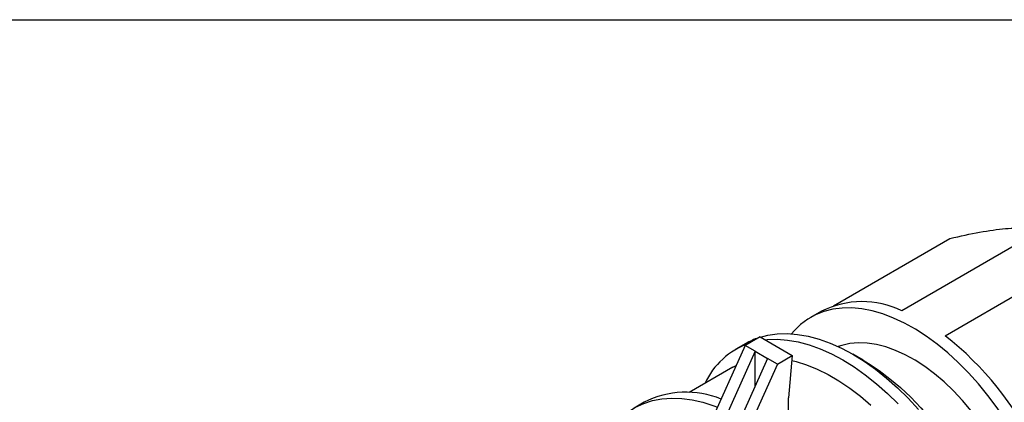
# Model space of a CAD drawing. Header units: inches. Extents: x 0 to 33, y 0 to 25.5.
# Tile 18 of 19: x 24.4 to 30, y 23.4 to 25.5. Entities that reach past the tile are written whole.
import ezdxf

# ---------------------------------------------------------------- set-up
doc = ezdxf.new("R2010")
doc.units = ezdxf.units.IN
doc.header["$LTSCALE"] = 3
doc.header["$MEASUREMENT"] = 0
doc.linetypes.add('SLD-Solid', pattern=[0])
doc.layers.add('SLD-DEFPOINTS', color=7, linetype='Continuous')

# ---------------------------------------------------------------- blocks, each defined once
blk = doc.blocks.new('Block2')
at = {"color": 7, "linetype": 'SLD-Solid', "lineweight": 18}
blk.add_line((33.0003, 25.5003), (0.0003, 25.5003), dxfattribs=at)

msp = doc.modelspace()

# ---------------------------------------------------------------- linework, layer by layer
at = {"color": 7, "linetype": 'SLD-Solid'}
msp.add_line((0.0003, 25.5003), (33.0003, 25.5003), dxfattribs=at)
for p, q in [((28.9996, 23.8947), (29.6542, 24.2726)), ((30.1654, 24.3183), (29.3837, 23.8671)), ((29.6269, 23.7266), (30.4086, 24.1779)), ((28.9325, 23.8642), (28.8721, 23.8293)), ((28.588, 23.7199), (28.5044, 23.6717)), ((28.588, 23.7199), (28.7689, 23.6154)), ((28.5044, 23.6717), (28.2844, 23.1819)), ((28.5076, 23.6826), (28.452, 23.6504)), ((28.5601, 23.6395), (28.5044, 23.6717)), ((28.5601, 23.6395), (28.3432, 23.1566)), ((28.5601, 23.4444), (28.5601, 23.6395)), ((28.5601, 23.6395), (28.6297, 23.5994)), ((28.6854, 23.5672), (28.7689, 23.6154)), ((28.7689, 23.6154), (28.7484, 23.3786)), ((29.1666, 23.5893), (29.1081, 23.623)), ((28.4357, 23.5501), (28.1902, 23.4084)), ((28.6297, 23.5994), (28.4128, 23.1164)), ((28.4357, 23.5501), (28.4544, 23.5602)), ((28.6854, 23.5672), (28.4654, 23.0774)), ((28.6854, 23.5672), (28.6297, 23.5994)), ((27.9369, 23.3531), (27.8813, 23.321)), ((28.7484, 23.2732), (28.7484, 23.3786))]:
    msp.add_line(p, q)
at = {"flags": 128}
for points in [[(29.9669, 23.2511), (29.9185, 23.3225), (29.8675, 23.3912), (29.814, 23.4567), (29.7584, 23.5186), (29.701, 23.5767), (29.6421, 23.6305), (29.5822, 23.6797), (29.5214, 23.7242), (29.4602, 23.7635), (29.3989, 23.7976), (29.3378, 23.8261), (29.2774, 23.849), (29.2179, 23.8661), (29.1598, 23.8773), (29.1032, 23.8825), (29.0487, 23.8818), (28.9964, 23.875), (28.9466, 23.8623), (28.8997, 23.8438), (28.856, 23.8195), (28.8156, 23.7895), (28.7788, 23.7541), (28.7644, 23.7376)], [(28.5902, 23.7186), (28.6308, 23.7291), (28.6845, 23.7369), (28.7407, 23.7387), (28.7989, 23.7343), (28.8588, 23.7238), (28.9201, 23.7073), (28.9825, 23.6848), (29.0455, 23.6565), (29.1089, 23.6226), (29.1723, 23.5831), (29.2354, 23.5385), (29.2977, 23.4888), (29.359, 23.4344), (29.4189, 23.3756), (29.477, 23.3126)], [(28.6163, 23.7035), (28.6278, 23.7047), (28.6839, 23.7065), (28.7421, 23.7023), (28.802, 23.6919), (28.8634, 23.6754), (28.9258, 23.6531), (28.9889, 23.6248), (29.0523, 23.591), (29.1158, 23.5516), (29.1789, 23.507), (29.2413, 23.4573), (29.3026, 23.4029), (29.3625, 23.3441)], [(29.9775, 22.9765), (29.9432, 23.0461), (29.9055, 23.1143), (29.8645, 23.1806), (29.8206, 23.2445), (29.774, 23.3055), (29.7252, 23.3632), (29.6743, 23.4172), (29.6219, 23.4671), (29.5682, 23.5127), (29.5137, 23.5535), (29.4586, 23.5892), (29.4035, 23.6197), (29.3487, 23.6447), (29.2945, 23.6641), (29.2414, 23.6776), (29.1897, 23.6852), (29.1398, 23.6869), (29.0921, 23.6827), (29.0468, 23.6725), (29.0265, 23.6656)], [(28.7665, 23.588), (28.7899, 23.5822), (28.8492, 23.5637), (28.9094, 23.5393), (28.9701, 23.5093), (29.0309, 23.4739), (29.0915, 23.4332), (29.1516, 23.3874), (29.2108, 23.3369)], [(29.1666, 23.5893), (29.1967, 23.5712), (29.2571, 23.531), (29.317, 23.4857), (29.376, 23.4358), (29.4337, 23.3813), (29.4899, 23.3228), (29.5441, 23.2604), (29.5962, 23.1946), (29.6457, 23.1258), (29.6925, 23.0543), (29.7361, 22.9806), (29.7764, 22.9051), (29.8131, 22.8283), (29.846, 22.7506), (29.875, 22.6724), (29.8998, 22.5943), (29.9202, 22.5167), (29.9363, 22.44), (29.9478, 22.3647), (29.9548, 22.2912), (29.9571, 22.2199)], [(27.7068, 23.1293), (27.709, 23.1337), (27.7372, 23.1824), (27.7694, 23.226), (27.8056, 23.2645), (27.8454, 23.2976), (27.8887, 23.3252), (27.9353, 23.347), (27.9849, 23.363), (28.0372, 23.373), (28.0919, 23.3771), (28.1487, 23.3752), (28.2074, 23.3673), (28.2676, 23.3534), (28.329, 23.3337), (28.3492, 23.326)]]:
    msp.add_lwpolyline(points, dxfattribs=at)
for centre, radius, start, end in [((29.161, 23.4089), 0.5094, 64.0777, 116.6551), ((28.7104, 23.3307), 0.4061, 108.7417, 119.953), ((28.5176, 22.3114), 1.7982, 25.6813, 51.9079), ((28.6684, 23.2767), 0.4312, 109.5276, 155.0258), ((28.1728, 22.8928), 0.5172, 67.6551, 117.1344)]:
    msp.add_arc(centre, radius, start, end)
msp.add_open_spline([(29.6542, 24.2726), (29.7128, 24.2863), (29.7686, 24.2981), (29.8729, 24.3168), (29.9214, 24.3237), (30.0096, 24.3316), (30.0477, 24.3324), (30.1136, 24.329), (30.1415, 24.3247), (30.1654, 24.3183)], degree=3, knots=[0, 0, 0, 0, 0.25, 0.25, 0.5, 0.5, 0.75, 0.75, 1, 1, 1, 1])

# ---------------------------------------------------------------- block references
at = {"layer": 'SLD-DEFPOINTS'}
msp.add_blockref('Block2', (0, 0), dxfattribs=at)

doc.saveas('drawing.dxf')
